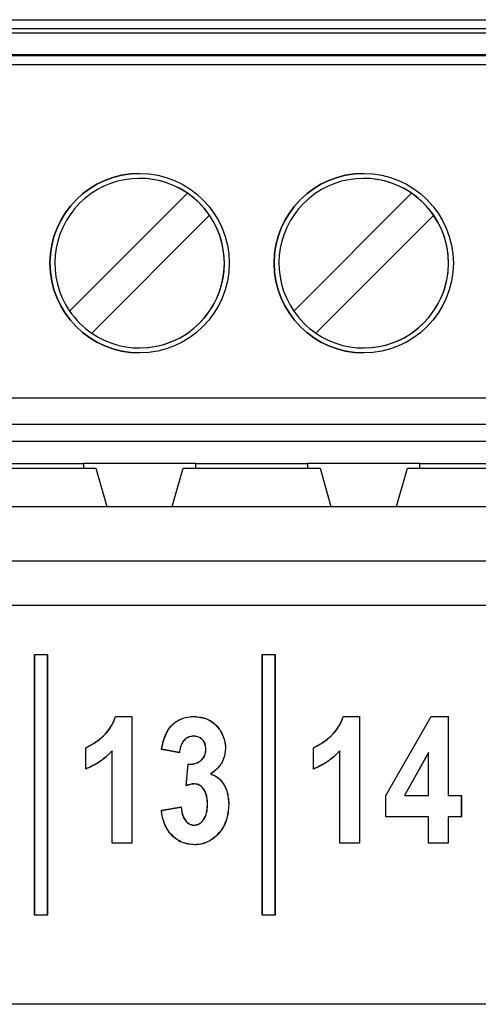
# Paper-space layout 'Sheet1' of a CAD drawing. Header units: millimetres. Extents: x -7 to 420, y -21 to 297.
# Tile 36 of 105: x 49.3 to 51.35, y 224.66 to 229.06. Entities that reach past the tile are written whole.
import ezdxf

# ---------------------------------------------------------------- set-up
doc = ezdxf.new("R2010")
doc.units = ezdxf.units.MM

psp = doc.layouts.new('Sheet1')

# ---------------------------------------------------------------- linework, layer by layer
at = {"color": 7, "linetype": 'Continuous', "lineweight": 25}
for p, q in [((44.3399, 229.0566), (54.3399, 229.0566)), ((44.3399, 229.0166), (54.3399, 229.0166)), ((54.3399, 228.9966), (44.3399, 228.9966)), ((44.3398, 228.9006), (54.3399, 228.9006)), ((54.3399, 228.8957), (44.3399, 228.8957)), ((54.3399, 228.8558), (44.3399, 228.8558)), ((49.5275, 227.7572), (50.0532, 228.283)), ((50.5275, 227.7572), (51.0532, 228.283)), ((50.1522, 228.184), (49.6265, 227.6582)), ((51.1522, 228.184), (50.6265, 227.6582)), ((44.3399, 227.3706), (54.3399, 227.3706)), ((54.3399, 227.2506), (44.3399, 227.2506)), ((45.3399, 227.1766), (53.3398, 227.1766)), ((49.0909, 227.0766), (49.5889, 227.0766)), ((50.0909, 227.0766), (49.5889, 227.0766)), ((49.5889, 227.0766), (49.5889, 227.0566)), ((50.0909, 227.0766), (50.5889, 227.0766)), ((50.0909, 227.0566), (50.0909, 227.0766)), ((51.0909, 227.0766), (50.5889, 227.0766)), ((50.5889, 227.0766), (50.5889, 227.0566)), ((51.0909, 227.0766), (51.5888, 227.0766)), ((51.0909, 227.0566), (51.0909, 227.0766)), ((49.0349, 227.0566), (49.6449, 227.0566)), ((49.6449, 227.0566), (49.6938, 226.8847)), ((49.9859, 226.8847), (50.0348, 227.0566)), ((50.0348, 227.0566), (50.6449, 227.0566)), ((50.6449, 227.0566), (50.6938, 226.8847)), ((50.9859, 226.8847), (51.0349, 227.0566)), ((51.0349, 227.0566), (51.6449, 227.0566)), ((45.191, 226.8847), (53.3899, 226.8847)), ((44.0884, 226.6431), (54.4919, 226.6431)), ((54.4919, 226.4434), (44.0884, 226.4434)), ((49.3703, 226.2229), (49.3697, 226.2234)), ((49.3697, 226.2234), (49.3697, 225.0634)), ((49.4297, 226.2234), (49.3697, 226.2234)), ((49.3703, 226.2229), (49.3703, 225.064)), ((49.4292, 226.2229), (49.3703, 226.2229)), ((49.4292, 226.2229), (49.4297, 226.2234)), ((49.4292, 225.064), (49.4292, 226.2229)), ((49.4297, 225.0634), (49.4297, 226.2234)), ((50.3863, 226.2229), (50.3857, 226.2234)), ((50.3857, 226.2234), (50.3857, 225.0634)), ((50.4457, 226.2234), (50.3857, 226.2234)), ((50.3863, 226.2229), (50.3863, 225.064)), ((50.4452, 226.2229), (50.3863, 226.2229)), ((50.4452, 226.2229), (50.4457, 226.2234)), ((50.4452, 225.064), (50.4452, 226.2229)), ((50.4457, 225.0634), (50.4457, 226.2234)), ((49.7327, 225.9485), (49.805, 225.9485)), ((49.733, 225.9479), (49.8045, 225.9479)), ((49.8045, 225.9479), (49.805, 225.9485)), ((49.8045, 225.9479), (49.8045, 225.384)), ((49.805, 225.9485), (49.805, 225.3834)), ((50.7487, 225.9485), (50.821, 225.9485)), ((50.749, 225.9479), (50.8205, 225.9479)), ((50.8205, 225.9479), (50.821, 225.9485)), ((50.8205, 225.9479), (50.8205, 225.384)), ((50.821, 225.9485), (50.821, 225.3834)), ((50.9384, 225.5959), (51.1407, 225.9485)), ((50.9389, 225.5958), (51.141, 225.9479)), ((51.141, 225.9479), (51.1407, 225.9485)), ((51.1407, 225.9485), (51.2173, 225.9485)), ((51.141, 225.9479), (51.2167, 225.9479)), ((51.2167, 225.9479), (51.2173, 225.9485)), ((51.2167, 225.9479), (51.2167, 225.5957)), ((51.2173, 225.9485), (51.2173, 225.5962)), ((49.5995, 225.7136), (49.5995, 225.809)), ((49.6001, 225.7144), (49.6001, 225.8087)), ((49.7169, 225.3834), (49.7169, 225.7944)), ((49.7175, 225.384), (49.7175, 225.7957)), ((50.0178, 225.787), (49.9371, 225.8017)), ((50.0173, 225.7876), (49.9377, 225.8021)), ((50.6155, 225.7136), (50.6155, 225.809)), ((50.6161, 225.7144), (50.6161, 225.8087)), ((50.7329, 225.3834), (50.7329, 225.7944)), ((50.7335, 225.384), (50.7335, 225.7957)), ((51.1297, 225.788), (51.0213, 225.5957)), ((51.1292, 225.786), (51.0222, 225.5962)), ((51.1297, 225.788), (51.1292, 225.786)), ((51.1292, 225.5962), (51.1292, 225.786)), ((51.1297, 225.5957), (51.1297, 225.788)), ((50.0472, 225.6395), (50.0568, 225.7357)), ((50.0478, 225.6402), (50.0573, 225.7351)), ((50.9389, 225.5958), (50.9384, 225.5959)), ((50.9384, 225.5008), (50.9384, 225.5959)), ((50.9389, 225.5014), (50.9389, 225.5958)), ((51.0213, 225.5957), (51.0222, 225.5962)), ((51.0213, 225.5957), (51.1297, 225.5957)), ((51.0222, 225.5962), (51.1292, 225.5962)), ((51.1297, 225.5957), (51.1292, 225.5962)), ((51.2167, 225.5957), (51.2173, 225.5962)), ((51.2167, 225.5957), (51.2754, 225.5957)), ((51.2173, 225.5962), (51.276, 225.5962)), ((51.2754, 225.5957), (51.276, 225.5962)), ((51.2754, 225.5957), (51.2754, 225.5014)), ((51.276, 225.5962), (51.276, 225.5008)), ((49.9371, 225.5302), (50.0251, 225.5449)), ((49.9377, 225.5298), (50.0247, 225.5443)), ((50.1431, 225.559), (50.1426, 225.559)), ((50.9389, 225.5014), (50.9384, 225.5008)), ((51.1292, 225.5008), (50.9384, 225.5008)), ((51.1297, 225.5014), (50.9389, 225.5014)), ((51.1297, 225.5014), (51.1292, 225.5008)), ((51.1292, 225.3834), (51.1292, 225.5008)), ((51.1297, 225.384), (51.1297, 225.5014)), ((51.2167, 225.5014), (51.2173, 225.5008)), ((51.2754, 225.5014), (51.2167, 225.5014)), ((51.2167, 225.5014), (51.2167, 225.384)), ((51.276, 225.5008), (51.2173, 225.5008)), ((51.2173, 225.5008), (51.2173, 225.3834)), ((51.2754, 225.5014), (51.276, 225.5008)), ((49.7175, 225.384), (49.7169, 225.3834)), ((49.805, 225.3834), (49.7169, 225.3834)), ((49.8045, 225.384), (49.7175, 225.384)), ((49.8045, 225.384), (49.805, 225.3834)), ((50.7335, 225.384), (50.7329, 225.3834)), ((50.821, 225.3834), (50.7329, 225.3834)), ((50.8205, 225.384), (50.7335, 225.384)), ((50.8205, 225.384), (50.821, 225.3834)), ((51.1297, 225.384), (51.1292, 225.3834)), ((51.2173, 225.3834), (51.1292, 225.3834)), ((51.2167, 225.384), (51.1297, 225.384)), ((51.2167, 225.384), (51.2173, 225.3834)), ((49.3703, 225.064), (49.3697, 225.0634)), ((49.3697, 225.0634), (49.4297, 225.0634)), ((49.3703, 225.064), (49.4292, 225.064)), ((49.4292, 225.064), (49.4297, 225.0634)), ((50.3863, 225.064), (50.3857, 225.0634)), ((50.3857, 225.0634), (50.4457, 225.0634)), ((50.3863, 225.064), (50.4452, 225.064)), ((50.4452, 225.064), (50.4457, 225.0634)), ((60.72, 224.6647), (43.56, 224.6647))]:
    psp.add_line(p, q, dxfattribs=at)
at = {"color": 7, "linetype": 'Continuous', "lineweight": 25, "flags": 128}
for points in [[(49.733, 225.9479), (49.7328, 225.9482), (49.7327, 225.9485)], [(50.749, 225.9479), (50.7488, 225.9482), (50.7487, 225.9485)], [(49.7175, 225.7957), (49.7172, 225.795), (49.7169, 225.7944)], [(50.7335, 225.7957), (50.7332, 225.795), (50.7329, 225.7944)], [(49.6001, 225.7144), (49.5998, 225.714), (49.5995, 225.7136)], [(50.0573, 225.7351), (50.057, 225.7354), (50.0568, 225.7357)], [(50.6161, 225.7144), (50.6158, 225.714), (50.6155, 225.7136)], [(50.0841, 225.4636), (50.0841, 225.4639), (50.0841, 225.4642)]]:
    psp.add_lwpolyline(points, dxfattribs=at)
at = {"color": 7, "linetype": 'Continuous', "lineweight": 25}
for centre in [(49.8399, 227.9706), (50.8399, 227.9706)]:
    psp.add_circle(centre, 0.4, dxfattribs=at)
for centre, radius, start, end in [((49.8399, 227.9706), 0.4, 90, 180), ((49.8399, 227.9706), 0.3783, 55.6634, 214.3366), ((49.8399, 227.9706), 0.3783, 270, 90), ((50.8399, 227.9706), 0.4, 90, 180), ((50.8399, 227.9706), 0.3783, 55.6634, 214.3366), ((50.8399, 227.9706), 0.3783, 270, 90), ((49.8399, 227.9706), 0.3783, 34.3366, 55.6634), ((50.8399, 227.9706), 0.3783, 34.3366, 55.6634), ((49.8399, 227.9706), 0.3783, 235.6634, 34.3366), ((50.8399, 227.9706), 0.3783, 235.6634, 34.3366), ((49.8399, 227.9706), 0.4, 180, 270), ((50.8399, 227.9706), 0.4, 180, 270), ((49.8399, 227.9706), 0.3783, 214.3366, 235.6634), ((50.8399, 227.9706), 0.3783, 214.3366, 235.6634), ((49.6839, 225.5395), 0.4156, 36.5492, 36.6547), ((50.0582, 225.6485), 0.0265, 358.1315, 359.2646)]:
    psp.add_arc(centre, radius, start, end, dxfattribs=at)
for points, knots in [([(49.5995, 225.809), (49.6208, 225.8207), (49.668, 225.8467), (49.7135, 225.8981), (49.7283, 225.9371), (49.7327, 225.9485)], [0, 0, 0, 0, 0.367859, 0.815995, 1, 1, 1, 1]), ([(49.6001, 225.8087), (49.6213, 225.8204), (49.6684, 225.8464), (49.7138, 225.8978), (49.7287, 225.9366), (49.733, 225.9479)], [0, 0, 0, 0, 0.368418, 0.816256, 1, 1, 1, 1]), ([(49.9371, 225.8017), (49.9429, 225.8281), (49.9518, 225.8689), (49.9854, 225.9151), (50.0226, 225.9393), (50.057, 225.9476), (50.077, 225.9483), (50.0829, 225.9485)], [0, 0, 0, 0, 0.350861, 0.542929, 0.735701, 0.922381, 1, 1, 1, 1]), ([(49.9377, 225.8021), (49.9447, 225.8332), (49.9549, 225.8784), (49.9961, 225.9232), (50.0344, 225.9431), (50.0648, 225.9475), (50.081, 225.9479), (50.0829, 225.9479)], [0, 0, 0, 0, 0.412214, 0.599036, 0.785856, 0.973941, 1, 1, 1, 1]), ([(50.0829, 225.9479), (50.0829, 225.948), (50.0829, 225.9481), (50.0829, 225.9483), (50.0829, 225.9484), (50.0829, 225.9485)], [0, 0, 0, 0, 0.300005, 0.60001, 1, 1, 1, 1]), ([(50.0829, 225.9485), (50.1032, 225.9466), (50.1375, 225.9435), (50.181, 225.9134), (50.2104, 225.8733), (50.2226, 225.8342), (50.2232, 225.8122), (50.2233, 225.8078)], [0, 0, 0, 0, 0.272099, 0.459164, 0.700379, 0.939483, 1, 1, 1, 1]), ([(50.0829, 225.9479), (50.1031, 225.9461), (50.1372, 225.943), (50.1806, 225.913), (50.2099, 225.873), (50.2221, 225.8341), (50.2226, 225.8122), (50.2227, 225.8078)], [0, 0, 0, 0, 0.271993, 0.458941, 0.700293, 0.93953, 1, 1, 1, 1]), ([(50.6155, 225.809), (50.6368, 225.8207), (50.684, 225.8467), (50.7295, 225.8981), (50.7443, 225.9371), (50.7487, 225.9485)], [0, 0, 0, 0, 0.367859, 0.815995, 1, 1, 1, 1]), ([(50.6161, 225.8087), (50.6373, 225.8204), (50.6844, 225.8464), (50.7298, 225.8978), (50.7447, 225.9366), (50.749, 225.9479)], [0, 0, 0, 0, 0.368418, 0.816256, 1, 1, 1, 1]), ([(50.0804, 225.8609), (50.0723, 225.86), (50.057, 225.8581), (50.039, 225.8443), (50.0251, 225.825), (50.0195, 225.805), (50.0178, 225.7915), (50.0173, 225.7876)], [0, 0, 0, 0, 0.226999, 0.426417, 0.616263, 0.89115, 1, 1, 1, 1]), ([(50.0804, 225.8604), (50.0723, 225.8594), (50.057, 225.8576), (50.0392, 225.8438), (50.0255, 225.8245), (50.0199, 225.8045), (50.0183, 225.7909), (50.0178, 225.787)], [0, 0, 0, 0, 0.227535, 0.425217, 0.614079, 0.888762, 1, 1, 1, 1]), ([(50.0804, 225.8609), (50.0804, 225.8609), (50.0804, 225.8607), (50.0804, 225.8606), (50.0804, 225.8605), (50.0804, 225.8604)], [0, 0, 0, 0, 0.394277, 0.697114, 1, 1, 1, 1]), ([(50.1357, 225.8028), (50.1352, 225.8109), (50.1342, 225.8247), (50.1245, 225.8422), (50.1112, 225.8538), (50.0958, 225.8602), (50.0852, 225.8607), (50.0804, 225.8609)], [0, 0, 0, 0, 0.2646172, 0.4564827, 0.6487924, 0.8409168, 1, 1, 1, 1]), ([(50.1352, 225.8028), (50.1346, 225.8109), (50.1337, 225.8247), (50.1239, 225.842), (50.1108, 225.8534), (50.0955, 225.8597), (50.0851, 225.8602), (50.0804, 225.8604)], [0, 0, 0, 0, 0.267076, 0.458652, 0.650619, 0.842915, 1, 1, 1, 1]), ([(49.6001, 225.8087), (49.6, 225.8088), (49.5998, 225.8089), (49.5996, 225.809), (49.5995, 225.809)], [0, 0, 0, 0, 0.500025, 1, 1, 1, 1]), ([(49.7169, 225.7944), (49.7085, 225.7858), (49.6917, 225.7686), (49.6538, 225.7391), (49.6212, 225.7238), (49.5995, 225.7136)], [0, 0, 0, 0, 0.250998, 0.502278, 1, 1, 1, 1]), ([(49.7175, 225.7957), (49.7091, 225.787), (49.6924, 225.7698), (49.6637, 225.7479), (49.6333, 225.7285), (49.6112, 225.7192), (49.6001, 225.7144)], [0, 0, 0, 0, 0.2501835, 0.5007204, 0.7485594, 1, 1, 1, 1]), ([(49.9377, 225.8021), (49.9376, 225.8021), (49.9374, 225.8019), (49.9372, 225.8018), (49.9371, 225.8017)], [0, 0, 0, 0, 0.5000247, 1, 1, 1, 1]), ([(50.1143, 225.7527), (50.1196, 225.7585), (50.1298, 225.7695), (50.1347, 225.7881), (50.1351, 225.799), (50.1352, 225.8028)], [0, 0, 0, 0, 0.41391, 0.792255, 1, 1, 1, 1]), ([(50.1147, 225.7523), (50.12, 225.7581), (50.1302, 225.7691), (50.1352, 225.7879), (50.1356, 225.7989), (50.1357, 225.8028)], [0, 0, 0, 0, 0.410459, 0.789339, 1, 1, 1, 1]), ([(50.1357, 225.8028), (50.1357, 225.8028), (50.1355, 225.8029), (50.1354, 225.8028), (50.1353, 225.8028), (50.1352, 225.8028)], [0, 0, 0, 0, 0.380967, 0.690458, 1, 1, 1, 1]), ([(50.2227, 225.8078), (50.221, 225.7903), (50.2175, 225.7563), (50.1896, 225.7168), (50.1662, 225.6997), (50.156, 225.6923)], [0, 0, 0, 0, 0.3750499, 0.7276043, 1, 1, 1, 1]), ([(50.2233, 225.8078), (50.2215, 225.7902), (50.218, 225.756), (50.1902, 225.7167), (50.1671, 225.6997), (50.1572, 225.6924)], [0, 0, 0, 0, 0.378343, 0.733636, 1, 1, 1, 1]), ([(50.2227, 225.8078), (50.2228, 225.8078), (50.2229, 225.8078), (50.2231, 225.8078), (50.2232, 225.8078), (50.2233, 225.8078)], [0, 0, 0, 0, 0.300005, 0.60001, 1, 1, 1, 1]), ([(50.6161, 225.8087), (50.616, 225.8088), (50.6158, 225.8089), (50.6156, 225.809), (50.6155, 225.809)], [0, 0, 0, 0, 0.500025, 1, 1, 1, 1]), ([(50.7329, 225.7944), (50.7245, 225.7858), (50.7077, 225.7686), (50.6698, 225.7391), (50.6372, 225.7238), (50.6155, 225.7136)], [0, 0, 0, 0, 0.250998, 0.502278, 1, 1, 1, 1]), ([(50.7335, 225.7957), (50.7251, 225.787), (50.7084, 225.7698), (50.6797, 225.7479), (50.6493, 225.7285), (50.6272, 225.7192), (50.6161, 225.7144)], [0, 0, 0, 0, 0.2501835, 0.5007204, 0.7485594, 1, 1, 1, 1]), ([(50.0568, 225.7357), (50.0638, 225.7358), (50.0801, 225.7362), (50.1003, 225.7423), (50.1111, 225.7503), (50.1143, 225.7527)], [0, 0, 0, 0, 0.342336, 0.800804, 1, 1, 1, 1]), ([(50.0573, 225.7351), (50.0641, 225.7353), (50.0805, 225.7357), (50.1006, 225.7419), (50.1115, 225.7499), (50.1147, 225.7523)], [0, 0, 0, 0, 0.337699, 0.802701, 1, 1, 1, 1]), ([(50.1147, 225.7523), (50.1146, 225.7524), (50.1146, 225.7525), (50.1144, 225.7526), (50.1144, 225.7527), (50.1143, 225.7527)], [0, 0, 0, 0, 0.380967, 0.690459, 1, 1, 1, 1]), ([(50.156, 225.6923), (50.1562, 225.6923), (50.1566, 225.6923), (50.157, 225.6924), (50.1572, 225.6924)], [0, 0, 0, 0, 0.500025, 1, 1, 1, 1]), ([(50.156, 225.6923), (50.1674, 225.6876), (50.1897, 225.6784), (50.2139, 225.6503), (50.234, 225.6102), (50.2361, 225.5772), (50.2374, 225.5567)], [0, 0, 0, 0, 0.2155572, 0.4208336, 0.6406749, 1, 1, 1, 1]), ([(50.1572, 225.6924), (50.1686, 225.6876), (50.1905, 225.6784), (50.2145, 225.6504), (50.2345, 225.6104), (50.2366, 225.5772), (50.2379, 225.5567)], [0, 0, 0, 0, 0.216418, 0.416928, 0.638865, 1, 1, 1, 1]), ([(50.0848, 225.6476), (50.0815, 225.6475), (50.075, 225.6472), (50.0623, 225.6445), (50.0532, 225.6415), (50.0472, 225.6395)], [0, 0, 0, 0, 0.253442, 0.507102, 1, 1, 1, 1]), ([(50.0478, 225.6402), (50.0477, 225.6401), (50.0476, 225.64), (50.0474, 225.6397), (50.0472, 225.6395), (50.0472, 225.6395)], [0, 0, 0, 0, 0.32633, 0.663139, 1, 1, 1, 1]), ([(50.0848, 225.6481), (50.0815, 225.648), (50.075, 225.6478), (50.0625, 225.6451), (50.0536, 225.6422), (50.0478, 225.6402)], [0, 0, 0, 0, 0.2576717, 0.5155915, 1, 1, 1, 1]), ([(50.1431, 225.559), (50.1422, 225.5741), (50.1409, 225.5973), (50.1274, 225.6245), (50.1138, 225.6389), (50.0991, 225.6469), (50.0895, 225.6477), (50.0848, 225.6481)], [0, 0, 0, 0, 0.381702, 0.584604, 0.757263, 0.880543, 1, 1, 1, 1]), ([(50.1426, 225.559), (50.1417, 225.5741), (50.1404, 225.5972), (50.1264, 225.6252), (50.1115, 225.6406), (50.0961, 225.6468), (50.0879, 225.6474), (50.0848, 225.6476)], [0, 0, 0, 0, 0.383279, 0.585742, 0.789824, 0.919188, 1, 1, 1, 1]), ([(49.9377, 225.5298), (49.9376, 225.5298), (49.9374, 225.53), (49.9372, 225.5301), (49.9371, 225.5302)], [0, 0, 0, 0, 0.500025, 1, 1, 1, 1]), ([(50.0858, 225.3761), (50.0662, 225.3781), (50.029, 225.382), (49.9849, 225.4139), (49.9527, 225.458), (49.9406, 225.4992), (49.9377, 225.5251), (49.9371, 225.5302)], [0, 0, 0, 0, 0.247118, 0.466969, 0.667623, 0.934878, 1, 1, 1, 1]), ([(50.0858, 225.3766), (50.0662, 225.3786), (50.0293, 225.3825), (49.9853, 225.4142), (49.9531, 225.4582), (49.9411, 225.4991), (49.9382, 225.5248), (49.9377, 225.5298)], [0, 0, 0, 0, 0.247449, 0.467719, 0.66868, 0.936703, 1, 1, 1, 1]), ([(50.0247, 225.5443), (50.0247, 225.5443), (50.0248, 225.5445), (50.025, 225.5447), (50.0251, 225.5448), (50.0251, 225.5449)], [0, 0, 0, 0, 0.311727, 0.655889, 1, 1, 1, 1]), ([(50.0247, 225.5443), (50.0266, 225.5298), (50.0295, 225.5077), (50.0449, 225.4822), (50.061, 225.468), (50.0756, 225.4641), (50.0827, 225.4637), (50.0841, 225.4636)], [0, 0, 0, 0, 0.394056, 0.598649, 0.804711, 0.961795, 1, 1, 1, 1]), ([(50.0251, 225.5449), (50.027, 225.5304), (50.0299, 225.5084), (50.0451, 225.4828), (50.0609, 225.4686), (50.0755, 225.4647), (50.0826, 225.4642), (50.0841, 225.4642)], [0, 0, 0, 0, 0.394626, 0.59863, 0.804106, 0.95934, 1, 1, 1, 1]), ([(50.0841, 225.4636), (50.0901, 225.4643), (50.1022, 225.4658), (50.1186, 225.478), (50.1332, 225.4985), (50.142, 225.527), (50.1427, 225.5486), (50.1431, 225.559)], [0, 0, 0, 0, 0.14528, 0.290651, 0.477989, 0.748643, 1, 1, 1, 1]), ([(50.0841, 225.4642), (50.0901, 225.4649), (50.1021, 225.4663), (50.1184, 225.4785), (50.1328, 225.4989), (50.1415, 225.5273), (50.1422, 225.5487), (50.1426, 225.559)], [0, 0, 0, 0, 0.146279, 0.290346, 0.478093, 0.749756, 1, 1, 1, 1]), ([(50.2374, 225.5567), (50.2355, 225.5322), (50.2321, 225.4879), (50.1998, 225.431), (50.1589, 225.3943), (50.1178, 225.3783), (50.0946, 225.3771), (50.0858, 225.3766)], [0, 0, 0, 0, 0.278797, 0.505634, 0.732615, 0.899451, 1, 1, 1, 1]), ([(50.2379, 225.5567), (50.2361, 225.5322), (50.2326, 225.4878), (50.2003, 225.4308), (50.1593, 225.3939), (50.1181, 225.3778), (50.0946, 225.3765), (50.0858, 225.3761)], [0, 0, 0, 0, 0.277888, 0.504722, 0.731713, 0.898797, 1, 1, 1, 1]), ([(50.2374, 225.5567), (50.2375, 225.5567), (50.2376, 225.5567), (50.2378, 225.5567), (50.2379, 225.5567), (50.2379, 225.5567)], [0, 0, 0, 0, 0.300005, 0.60001, 1, 1, 1, 1]), ([(50.0858, 225.3766), (50.0858, 225.3766), (50.0858, 225.3765), (50.0858, 225.3763), (50.0858, 225.3762), (50.0858, 225.3761)], [0, 0, 0, 0, 0.300005, 0.60001, 1, 1, 1, 1])]:
    psp.add_open_spline(points, degree=3, knots=knots, dxfattribs=at)

doc.saveas('drawing.dxf')
